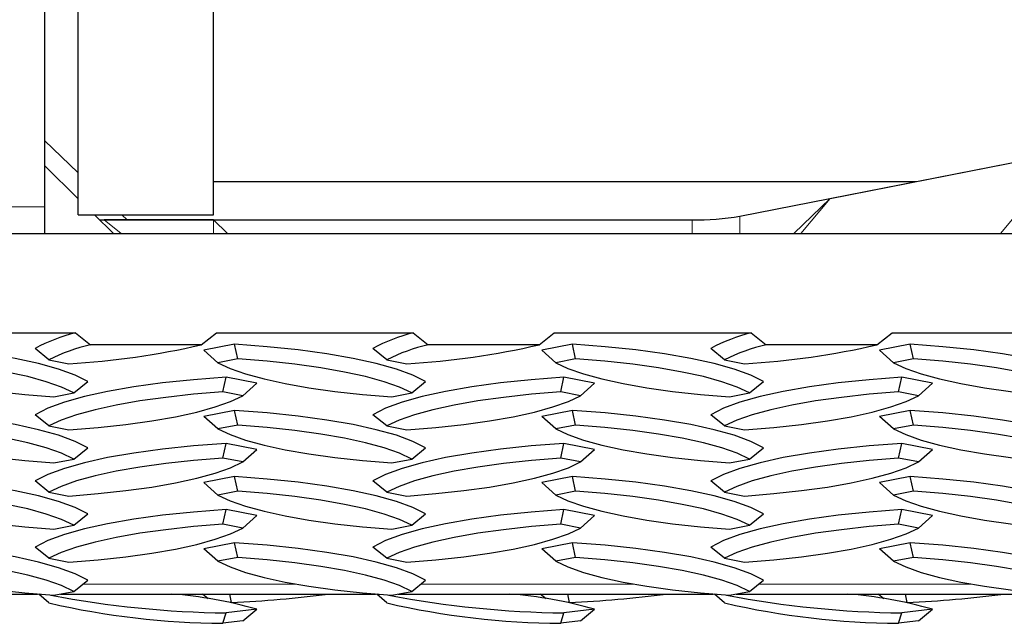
# Model space of a CAD drawing. Extents: x 0 to 17, y 0 to 11.
# Tile 60 of 81: x 9.702 to 9.93, y 6.859 to 6.999. Entities that reach past the tile are written whole.
import ezdxf

# ---------------------------------------------------------------- set-up
doc = ezdxf.new("R2010")
doc.units = 0
doc.header["$LTSCALE"] = 0.5
doc.header["$MEASUREMENT"] = 0
doc.linetypes.add('PHANTOM', pattern=[0.49999999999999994, 0.25, -0.05, 0.05, -0.05, 0.05, -0.05])
doc.layers.get('0').update_dxf_attribs({"linetype": 'CONTINUOUS'})

msp = doc.modelspace()

# ---------------------------------------------------------------- linework, layer by layer
at = {"color": 7, "linetype": 'Continuous', "lineweight": 25}
for p, q in [((9.707658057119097, 7.003516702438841), (9.707658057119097, 6.955318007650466)), ((9.715470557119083, 6.953503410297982), (9.715470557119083, 7.003746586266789)), ((9.746720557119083, 6.953503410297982), (9.746720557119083, 7.003813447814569)), ((9.868484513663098, 6.953193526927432), (9.965470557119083, 6.972183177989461)), ((9.715470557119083, 6.963185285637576), (9.707658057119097, 6.970692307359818)), ((9.88935617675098, 6.957280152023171), (9.944598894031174, 6.968096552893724)), ((9.715470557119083, 6.957195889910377), (9.707658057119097, 6.964857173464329)), ((9.746720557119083, 6.961177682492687), (9.90926207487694, 6.961177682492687)), ((9.88935617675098, 6.957280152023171), (9.880946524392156, 6.949199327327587)), ((9.707658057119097, 6.955318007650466), (9.707658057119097, 6.949199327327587)), ((9.715470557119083, 6.953503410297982), (9.746720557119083, 6.953503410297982)), ((9.72362495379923, 6.949199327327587), (9.719235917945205, 6.953503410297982)), ((9.746720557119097, 6.952297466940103), (9.721468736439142, 6.952297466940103)), ((9.721468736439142, 6.952297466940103), (9.85743597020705, 6.952297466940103)), ((9.726801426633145, 6.952297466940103), (9.725546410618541, 6.953503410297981)), ((9.749944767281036, 6.949199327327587), (9.746720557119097, 6.952297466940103)), ((9.574845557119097, 6.949199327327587), (14.0748455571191, 6.949199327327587)), ((9.66927372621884, 6.926215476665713), (9.714792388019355, 6.926215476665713)), ((9.714792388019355, 6.926215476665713), (9.718278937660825, 6.923457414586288)), ((9.74391217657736, 6.923457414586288), (9.74739872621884, 6.926215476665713)), ((9.74739872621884, 6.926215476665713), (9.792917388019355, 6.926215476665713)), ((9.792917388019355, 6.926215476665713), (9.796403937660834, 6.923457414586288)), ((9.82203717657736, 6.923457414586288), (9.82552372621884, 6.926215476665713)), ((9.82552372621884, 6.926215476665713), (9.871042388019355, 6.926215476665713)), ((9.871042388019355, 6.926215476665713), (9.874528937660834, 6.923457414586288)), ((9.90016217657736, 6.923457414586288), (9.90364872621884, 6.926215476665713)), ((9.90364872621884, 6.926215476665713), (9.949167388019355, 6.926215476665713)), ((9.708688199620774, 6.919970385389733), (9.705462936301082, 6.922581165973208)), ((9.74391217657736, 6.923457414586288), (9.718278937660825, 6.923457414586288)), ((9.751601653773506, 6.923584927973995), (9.744530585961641, 6.922200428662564)), ((9.747755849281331, 6.919295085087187), (9.744530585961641, 6.922200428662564)), ((9.75235386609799, 6.92019536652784), (9.751601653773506, 6.923584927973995)), ((9.786813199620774, 6.919970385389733), (9.783587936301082, 6.922581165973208)), ((9.82203717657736, 6.923457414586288), (9.796403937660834, 6.923457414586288)), ((9.829726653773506, 6.923584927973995), (9.822655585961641, 6.922200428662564)), ((9.825880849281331, 6.919295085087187), (9.822655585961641, 6.922200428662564)), ((9.83047886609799, 6.92019536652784), (9.829726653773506, 6.923584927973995)), ((9.864938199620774, 6.919970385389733), (9.861712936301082, 6.922581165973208)), ((9.90016217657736, 6.923457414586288), (9.874528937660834, 6.923457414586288)), ((9.907851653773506, 6.923584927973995), (9.900780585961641, 6.922200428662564)), ((9.904005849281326, 6.919295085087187), (9.900780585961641, 6.922200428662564)), ((9.90860386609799, 6.92019536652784), (9.907851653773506, 6.923584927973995)), ((9.708688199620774, 6.919970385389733), (9.713286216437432, 6.91907010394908)), ((9.75235386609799, 6.92019536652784), (9.747755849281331, 6.919295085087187)), ((9.786813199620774, 6.919970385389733), (9.791411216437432, 6.91907010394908)), ((9.83047886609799, 6.92019536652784), (9.825880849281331, 6.919295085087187)), ((9.864938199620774, 6.919970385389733), (9.869536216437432, 6.91907010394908)), ((9.90860386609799, 6.92019536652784), (9.904005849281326, 6.919295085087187)), ((9.748904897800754, 6.912548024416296), (9.749657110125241, 6.915937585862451)), ((9.756728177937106, 6.91455308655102), (9.749657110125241, 6.915937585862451)), ((9.827029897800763, 6.912548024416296), (9.827782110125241, 6.915937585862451)), ((9.834853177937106, 6.91455308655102), (9.827782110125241, 6.915937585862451)), ((9.905154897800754, 6.912548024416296), (9.905907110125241, 6.91593758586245)), ((9.912978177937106, 6.91455308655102), (9.905907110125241, 6.91593758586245)), ((9.714445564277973, 6.912321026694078), (9.717670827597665, 6.914931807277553)), ((9.753502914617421, 6.911647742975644), (9.756728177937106, 6.91455308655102)), ((9.792570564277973, 6.912321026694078), (9.795795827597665, 6.914931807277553)), ((9.831627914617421, 6.911647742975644), (9.834853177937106, 6.91455308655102)), ((9.870695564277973, 6.91232102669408), (9.873920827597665, 6.914931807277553)), ((9.909752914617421, 6.911647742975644), (9.912978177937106, 6.91455308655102)), ((9.709847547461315, 6.911420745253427), (9.714445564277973, 6.912321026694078)), ((9.753502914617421, 6.911647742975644), (9.748904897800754, 6.912548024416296)), ((9.787972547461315, 6.911420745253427), (9.792570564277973, 6.912321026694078)), ((9.831627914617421, 6.911647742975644), (9.827029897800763, 6.912548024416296)), ((9.866097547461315, 6.911420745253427), (9.870695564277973, 6.91232102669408)), ((9.909752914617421, 6.911647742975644), (9.905154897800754, 6.912548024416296)), ((9.708688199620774, 6.904673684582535), (9.705462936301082, 6.907284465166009)), ((9.751601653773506, 6.908288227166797), (9.744530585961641, 6.906903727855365)), ((9.747755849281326, 6.903998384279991), (9.744530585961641, 6.906903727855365)), ((9.75235386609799, 6.904898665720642), (9.751601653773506, 6.908288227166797)), ((9.786813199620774, 6.904673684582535), (9.783587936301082, 6.907284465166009)), ((9.829726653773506, 6.908288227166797), (9.822655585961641, 6.906903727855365)), ((9.825880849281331, 6.903998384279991), (9.822655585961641, 6.906903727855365)), ((9.83047886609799, 6.904898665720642), (9.829726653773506, 6.908288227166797)), ((9.864938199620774, 6.904673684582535), (9.861712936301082, 6.907284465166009)), ((9.907851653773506, 6.908288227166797), (9.900780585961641, 6.906903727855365)), ((9.904005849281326, 6.903998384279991), (9.900780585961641, 6.906903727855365)), ((9.90860386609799, 6.904898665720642), (9.907851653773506, 6.908288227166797)), ((9.708688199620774, 6.904673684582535), (9.713286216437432, 6.903773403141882)), ((9.75235386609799, 6.904898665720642), (9.747755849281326, 6.903998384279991)), ((9.786813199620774, 6.904673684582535), (9.791411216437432, 6.903773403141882)), ((9.83047886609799, 6.904898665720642), (9.825880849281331, 6.903998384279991)), ((9.864938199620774, 6.904673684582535), (9.869536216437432, 6.903773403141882)), ((9.90860386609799, 6.904898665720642), (9.904005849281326, 6.903998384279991)), ((9.714445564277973, 6.897024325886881), (9.717670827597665, 6.899635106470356)), ((9.748904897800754, 6.897251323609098), (9.749657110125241, 6.900640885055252)), ((9.756728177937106, 6.899256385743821), (9.749657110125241, 6.900640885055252)), ((9.792570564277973, 6.897024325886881), (9.795795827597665, 6.899635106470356)), ((9.827029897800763, 6.897251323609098), (9.827782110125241, 6.900640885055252)), ((9.834853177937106, 6.899256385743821), (9.827782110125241, 6.900640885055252)), ((9.870695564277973, 6.897024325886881), (9.873920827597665, 6.899635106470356)), ((9.905154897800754, 6.897251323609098), (9.905907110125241, 6.900640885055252)), ((9.912978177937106, 6.899256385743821), (9.905907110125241, 6.900640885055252)), ((9.709847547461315, 6.896124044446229), (9.714445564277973, 6.897024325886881)), ((9.753502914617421, 6.896351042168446), (9.748904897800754, 6.897251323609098)), ((9.753502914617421, 6.896351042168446), (9.756728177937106, 6.899256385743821)), ((9.787972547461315, 6.896124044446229), (9.792570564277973, 6.897024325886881)), ((9.831627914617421, 6.896351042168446), (9.827029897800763, 6.897251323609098)), ((9.831627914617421, 6.896351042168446), (9.834853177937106, 6.899256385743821)), ((9.866097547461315, 6.896124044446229), (9.870695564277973, 6.897024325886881)), ((9.909752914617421, 6.896351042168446), (9.905154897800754, 6.897251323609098)), ((9.909752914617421, 6.896351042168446), (9.912978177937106, 6.899256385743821)), ((9.751601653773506, 6.892991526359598), (9.744530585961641, 6.891607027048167)), ((9.75235386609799, 6.889601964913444), (9.751601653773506, 6.892991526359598)), ((9.829726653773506, 6.892991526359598), (9.822655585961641, 6.891607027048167)), ((9.83047886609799, 6.889601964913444), (9.829726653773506, 6.892991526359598)), ((9.907851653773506, 6.892991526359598), (9.900780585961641, 6.891607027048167)), ((9.90860386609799, 6.889601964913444), (9.907851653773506, 6.892991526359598)), ((9.708688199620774, 6.889376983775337), (9.705462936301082, 6.891987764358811)), ((9.747755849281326, 6.888701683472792), (9.744530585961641, 6.891607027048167)), ((9.786813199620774, 6.889376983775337), (9.783587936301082, 6.891987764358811)), ((9.825880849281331, 6.888701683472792), (9.822655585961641, 6.891607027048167)), ((9.864938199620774, 6.889376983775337), (9.861712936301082, 6.891987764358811)), ((9.904005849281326, 6.888701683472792), (9.900780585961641, 6.891607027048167)), ((9.708688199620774, 6.889376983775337), (9.713286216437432, 6.888476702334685)), ((9.75235386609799, 6.889601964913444), (9.747755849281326, 6.888701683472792)), ((9.786813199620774, 6.889376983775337), (9.791411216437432, 6.888476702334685)), ((9.83047886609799, 6.889601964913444), (9.825880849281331, 6.888701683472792)), ((9.864938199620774, 6.889376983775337), (9.869536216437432, 6.888476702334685)), ((9.90860386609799, 6.889601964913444), (9.904005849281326, 6.888701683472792)), ((9.714445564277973, 6.881727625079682), (9.717670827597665, 6.884338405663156)), ((9.748904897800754, 6.881954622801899), (9.749657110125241, 6.885344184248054)), ((9.756728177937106, 6.883959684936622), (9.749657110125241, 6.885344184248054)), ((9.753502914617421, 6.881054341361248), (9.756728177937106, 6.883959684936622)), ((9.792570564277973, 6.881727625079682), (9.795795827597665, 6.884338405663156)), ((9.827029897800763, 6.881954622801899), (9.827782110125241, 6.885344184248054)), ((9.834853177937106, 6.883959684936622), (9.827782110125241, 6.885344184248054)), ((9.831627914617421, 6.881054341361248), (9.834853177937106, 6.883959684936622)), ((9.870695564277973, 6.881727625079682), (9.873920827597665, 6.884338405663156)), ((9.905154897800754, 6.881954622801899), (9.905907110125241, 6.885344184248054)), ((9.912978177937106, 6.883959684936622), (9.905907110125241, 6.885344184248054)), ((9.909752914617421, 6.881054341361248), (9.912978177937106, 6.883959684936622)), ((9.709847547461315, 6.88082734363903), (9.714445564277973, 6.881727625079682)), ((9.753502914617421, 6.881054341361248), (9.748904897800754, 6.881954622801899)), ((9.787972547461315, 6.880827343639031), (9.792570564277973, 6.881727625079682)), ((9.831627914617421, 6.881054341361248), (9.827029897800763, 6.881954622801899)), ((9.866097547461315, 6.88082734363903), (9.870695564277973, 6.881727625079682)), ((9.909752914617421, 6.881054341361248), (9.905154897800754, 6.881954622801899)), ((9.708688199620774, 6.874080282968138), (9.705462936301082, 6.876691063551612)), ((9.751601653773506, 6.877694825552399), (9.744530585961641, 6.876310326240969)), ((9.75235386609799, 6.874305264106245), (9.751601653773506, 6.877694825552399)), ((9.786813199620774, 6.874080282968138), (9.783587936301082, 6.876691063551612)), ((9.829726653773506, 6.877694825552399), (9.822655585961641, 6.876310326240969)), ((9.83047886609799, 6.874305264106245), (9.829726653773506, 6.877694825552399)), ((9.864938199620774, 6.874080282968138), (9.861712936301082, 6.876691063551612)), ((9.907851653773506, 6.877694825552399), (9.900780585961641, 6.876310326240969)), ((9.90860386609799, 6.874305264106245), (9.907851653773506, 6.877694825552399)), ((9.747755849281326, 6.873404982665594), (9.744530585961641, 6.876310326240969)), ((9.75235386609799, 6.874305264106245), (9.747755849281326, 6.873404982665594)), ((9.825880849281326, 6.873404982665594), (9.822655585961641, 6.876310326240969)), ((9.83047886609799, 6.874305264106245), (9.825880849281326, 6.873404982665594)), ((9.904005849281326, 6.873404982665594), (9.900780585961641, 6.876310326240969)), ((9.90860386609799, 6.874305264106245), (9.904005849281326, 6.873404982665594)), ((9.708688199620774, 6.874080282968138), (9.713286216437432, 6.873180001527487)), ((9.786813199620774, 6.874080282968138), (9.791411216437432, 6.873180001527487)), ((9.864938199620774, 6.874080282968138), (9.869536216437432, 6.873180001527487)), ((9.714445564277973, 6.866430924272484), (9.717670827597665, 6.869041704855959)), ((9.792570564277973, 6.866430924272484), (9.795795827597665, 6.869041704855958)), ((9.870695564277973, 6.866430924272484), (9.873920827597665, 6.869041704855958)), ((9.633199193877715, 6.865819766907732), (9.706052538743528, 6.865819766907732)), ((9.708688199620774, 6.86375553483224), (9.706377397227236, 6.865819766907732)), ((9.709847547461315, 6.865530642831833), (9.714445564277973, 6.866430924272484)), ((9.711324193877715, 6.865819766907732), (9.784177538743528, 6.865819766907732)), ((9.745515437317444, 6.864683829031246), (9.74417859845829, 6.865819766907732)), ((9.75090919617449, 6.863857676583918), (9.750536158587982, 6.865819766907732)), ((9.786813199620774, 6.86375553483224), (9.784502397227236, 6.865819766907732)), ((9.787972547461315, 6.865530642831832), (9.792570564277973, 6.866430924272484)), ((9.789449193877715, 6.865819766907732), (9.862302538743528, 6.865819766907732)), ((9.823640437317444, 6.864683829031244), (9.82230359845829, 6.865819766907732)), ((9.82903419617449, 6.863857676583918), (9.828661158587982, 6.865819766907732)), ((9.864938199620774, 6.86375553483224), (9.862627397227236, 6.865819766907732)), ((9.866097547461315, 6.865530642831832), (9.870695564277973, 6.866430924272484)), ((9.867574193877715, 6.865819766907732), (9.940427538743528, 6.865819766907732)), ((9.901765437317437, 6.864683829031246), (9.90042859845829, 6.865819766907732)), ((9.907159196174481, 6.863857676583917), (9.906786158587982, 6.865819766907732)), ((9.75090919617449, 6.863857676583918), (9.75062568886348, 6.863885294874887)), ((9.82903419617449, 6.863857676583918), (9.828750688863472, 6.863885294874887)), ((9.907159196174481, 6.863857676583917), (9.90687568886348, 6.863885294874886)), ((9.748904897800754, 6.859057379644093), (9.749657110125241, 6.861473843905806)), ((9.756728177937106, 6.862299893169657), (9.749657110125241, 6.861473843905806)), ((9.753502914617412, 6.859594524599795), (9.756728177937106, 6.862299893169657)), ((9.827029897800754, 6.859057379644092), (9.827782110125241, 6.861473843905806)), ((9.834853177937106, 6.862299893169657), (9.827782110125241, 6.861473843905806)), ((9.831627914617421, 6.859594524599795), (9.834853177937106, 6.862299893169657)), ((9.905154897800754, 6.859057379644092), (9.905907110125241, 6.861473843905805)), ((9.912978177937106, 6.862299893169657), (9.905907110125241, 6.861473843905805)), ((9.909752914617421, 6.859594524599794), (9.912978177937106, 6.862299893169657)), ((9.753502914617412, 6.859594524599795), (9.748904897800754, 6.859057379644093)), ((9.831627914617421, 6.859594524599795), (9.827029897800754, 6.859057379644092)), ((9.909752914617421, 6.859594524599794), (9.905154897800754, 6.859057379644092))]:
    msp.add_line(p, q, dxfattribs=at)
at = {"color": 8, "linetype": 'PHANTOM', "lineweight": 18}
for p, q in [((9.944598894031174, 6.968096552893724), (9.928732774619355, 6.949199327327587)), ((9.88935617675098, 6.957280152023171), (9.882571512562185, 6.949199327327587)), ((9.707658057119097, 6.955318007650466), (9.676408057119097, 6.955318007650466)), ((9.721468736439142, 6.952297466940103), (9.725416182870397, 6.949199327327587)), ((9.746720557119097, 6.949199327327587), (9.746720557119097, 6.952297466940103)), ((9.85743597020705, 6.952297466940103), (9.85743597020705, 6.949199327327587)), ((9.868484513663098, 6.953193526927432), (9.868484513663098, 6.949199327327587)), ((9.716492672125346, 6.868088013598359), (9.76595024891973, 6.868088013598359)), ((9.794617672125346, 6.868088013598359), (9.84407524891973, 6.868088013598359)), ((9.872742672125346, 6.868088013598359), (9.92220024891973, 6.868088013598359))]:
    msp.add_line(p, q, dxfattribs=at)
at = {"color": 7, "linetype": 'Continuous', "lineweight": 25, "flags": 128}
for points in [[(9.717670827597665, 6.914931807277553), (9.714716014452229, 6.916409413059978), (9.710894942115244, 6.917808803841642), (9.70626054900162, 6.919110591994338), (9.700877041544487, 6.920296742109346), (9.694819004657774, 6.92135082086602), (9.688170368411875, 6.922258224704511), (9.681023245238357, 6.92300638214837), (9.673476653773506, 6.923584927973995)], [(9.795795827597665, 6.914931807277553), (9.792841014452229, 6.91640941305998), (9.789019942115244, 6.917808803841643), (9.78438554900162, 6.919110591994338), (9.77900204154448, 6.920296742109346), (9.772944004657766, 6.92135082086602), (9.766295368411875, 6.922258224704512), (9.759148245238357, 6.92300638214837), (9.751601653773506, 6.923584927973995)], [(9.873920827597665, 6.914931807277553), (9.870966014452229, 6.91640941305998), (9.867144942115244, 6.917808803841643), (9.86251054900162, 6.919110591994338), (9.85712704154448, 6.920296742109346), (9.851069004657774, 6.92135082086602), (9.844420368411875, 6.922258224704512), (9.837273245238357, 6.92300638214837), (9.829726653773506, 6.923584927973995)], [(9.952045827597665, 6.914931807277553), (9.949091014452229, 6.91640941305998), (9.945269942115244, 6.917808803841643), (9.94063554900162, 6.919110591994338), (9.935252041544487, 6.920296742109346), (9.929194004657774, 6.92135082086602), (9.922545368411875, 6.922258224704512), (9.915398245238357, 6.92300638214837), (9.907851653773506, 6.923584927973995)], [(9.714445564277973, 6.912321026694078), (9.711612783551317, 6.913648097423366), (9.708044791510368, 6.914905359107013), (9.703785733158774, 6.916077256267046), (9.698888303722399, 6.917149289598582), (9.693413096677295, 6.918108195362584), (9.687427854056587, 6.91894210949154), (9.681006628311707, 6.919640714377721), (9.67422886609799, 6.92019536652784)], [(9.792570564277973, 6.912321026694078), (9.789737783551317, 6.913648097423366), (9.786169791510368, 6.914905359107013), (9.781910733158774, 6.916077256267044), (9.777013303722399, 6.917149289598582), (9.771538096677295, 6.918108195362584), (9.765552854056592, 6.91894210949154), (9.759131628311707, 6.919640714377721), (9.75235386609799, 6.92019536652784)], [(9.870695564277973, 6.91232102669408), (9.867862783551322, 6.913648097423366), (9.864294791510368, 6.914905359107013), (9.860035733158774, 6.916077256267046), (9.855138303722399, 6.917149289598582), (9.849663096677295, 6.918108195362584), (9.843677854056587, 6.91894210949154), (9.837256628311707, 6.919640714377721), (9.83047886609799, 6.92019536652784)], [(9.948820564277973, 6.91232102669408), (9.945987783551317, 6.913648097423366), (9.942419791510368, 6.914905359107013), (9.938160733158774, 6.916077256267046), (9.933263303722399, 6.917149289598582), (9.927788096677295, 6.918108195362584), (9.921802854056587, 6.91894210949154), (9.915381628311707, 6.919640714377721), (9.90860386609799, 6.92019536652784)], [(9.669630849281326, 6.919295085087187), (9.67246363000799, 6.917968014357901), (9.676031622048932, 6.916710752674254), (9.680290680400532, 6.915538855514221), (9.685188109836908, 6.914466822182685), (9.69066331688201, 6.913507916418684), (9.696648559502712, 6.912674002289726), (9.7030697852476, 6.911975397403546), (9.709847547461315, 6.911420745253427)], [(9.747755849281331, 6.919295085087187), (9.75058863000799, 6.917968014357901), (9.754156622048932, 6.916710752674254), (9.758415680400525, 6.915538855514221), (9.763313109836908, 6.914466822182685), (9.76878831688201, 6.913507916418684), (9.774773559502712, 6.912674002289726), (9.7811947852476, 6.911975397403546), (9.787972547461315, 6.911420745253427)], [(9.825880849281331, 6.919295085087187), (9.82871363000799, 6.917968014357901), (9.832281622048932, 6.916710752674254), (9.836540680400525, 6.915538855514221), (9.841438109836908, 6.914466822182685), (9.846913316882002, 6.913507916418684), (9.852898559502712, 6.912674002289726), (9.8593197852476, 6.911975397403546), (9.866097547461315, 6.911420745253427)], [(9.904005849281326, 6.919295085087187), (9.90683863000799, 6.917968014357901), (9.910406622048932, 6.916710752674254), (9.914665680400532, 6.915538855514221), (9.919563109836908, 6.914466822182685), (9.92503831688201, 6.913507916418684), (9.931023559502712, 6.912674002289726), (9.9374447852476, 6.911975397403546), (9.944222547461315, 6.911420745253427)], [(9.749657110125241, 6.915937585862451), (9.74211051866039, 6.915359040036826), (9.734963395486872, 6.914610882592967), (9.72831475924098, 6.913703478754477), (9.722256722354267, 6.912649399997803), (9.716873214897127, 6.911463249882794), (9.7122388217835, 6.910161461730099), (9.708417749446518, 6.908762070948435), (9.705462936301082, 6.907284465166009)], [(9.827782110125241, 6.915937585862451), (9.82023551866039, 6.915359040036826), (9.813088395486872, 6.914610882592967), (9.80643975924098, 6.913703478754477), (9.800381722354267, 6.912649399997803), (9.794998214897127, 6.911463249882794), (9.7903638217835, 6.910161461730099), (9.786542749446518, 6.908762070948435), (9.783587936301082, 6.907284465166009)], [(9.905907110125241, 6.91593758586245), (9.89836051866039, 6.915359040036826), (9.891213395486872, 6.914610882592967), (9.88456475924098, 6.913703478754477), (9.878506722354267, 6.912649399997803), (9.873123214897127, 6.911463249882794), (9.8684888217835, 6.910161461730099), (9.864667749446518, 6.908762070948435), (9.861712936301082, 6.907284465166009)], [(9.748904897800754, 6.912548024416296), (9.74212713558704, 6.911993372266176), (9.735705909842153, 6.911294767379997), (9.72972066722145, 6.91046085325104), (9.724245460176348, 6.909501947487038), (9.719348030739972, 6.908429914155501), (9.71508897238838, 6.90725801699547), (9.71152098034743, 6.906000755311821), (9.708688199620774, 6.904673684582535)], [(9.713286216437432, 6.903773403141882), (9.720063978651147, 6.904328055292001), (9.726485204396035, 6.905026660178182), (9.732470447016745, 6.905860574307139), (9.73794565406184, 6.906819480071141), (9.742843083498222, 6.907891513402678), (9.747102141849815, 6.909063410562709), (9.750670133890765, 6.910320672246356), (9.753502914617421, 6.911647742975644)], [(9.827029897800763, 6.912548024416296), (9.82025213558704, 6.911993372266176), (9.81383090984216, 6.911294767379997), (9.80784566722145, 6.91046085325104), (9.802370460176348, 6.909501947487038), (9.797473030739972, 6.908429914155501), (9.79321397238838, 6.90725801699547), (9.78964598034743, 6.906000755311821), (9.786813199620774, 6.904673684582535)], [(9.791411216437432, 6.903773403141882), (9.798188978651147, 6.904328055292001), (9.804610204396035, 6.905026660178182), (9.810595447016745, 6.905860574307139), (9.81607065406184, 6.906819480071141), (9.820968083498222, 6.907891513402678), (9.825227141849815, 6.909063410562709), (9.828795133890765, 6.910320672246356), (9.831627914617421, 6.911647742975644)], [(9.905154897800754, 6.912548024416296), (9.89837713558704, 6.911993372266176), (9.89195590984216, 6.911294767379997), (9.88597066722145, 6.91046085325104), (9.880495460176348, 6.909501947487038), (9.875598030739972, 6.908429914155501), (9.87133897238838, 6.90725801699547), (9.86777098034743, 6.906000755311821), (9.864938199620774, 6.904673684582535)], [(9.869536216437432, 6.903773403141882), (9.876313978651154, 6.904328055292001), (9.882735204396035, 6.905026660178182), (9.888720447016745, 6.905860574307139), (9.89419565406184, 6.906819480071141), (9.899093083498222, 6.907891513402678), (9.903352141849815, 6.909063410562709), (9.906920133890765, 6.910320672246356), (9.909752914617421, 6.911647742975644)], [(9.717670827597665, 6.899635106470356), (9.714716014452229, 6.901112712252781), (9.710894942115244, 6.902512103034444), (9.70626054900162, 6.903813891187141), (9.700877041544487, 6.905000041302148), (9.694819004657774, 6.906054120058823), (9.688170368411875, 6.906961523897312), (9.681023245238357, 6.907709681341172), (9.673476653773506, 6.908288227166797)], [(9.795795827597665, 6.899635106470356), (9.792841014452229, 6.901112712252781), (9.789019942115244, 6.902512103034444), (9.78438554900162, 6.903813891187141), (9.77900204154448, 6.905000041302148), (9.772944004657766, 6.906054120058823), (9.766295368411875, 6.906961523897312), (9.759148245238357, 6.907709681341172), (9.751601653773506, 6.908288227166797)], [(9.873920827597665, 6.899635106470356), (9.870966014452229, 6.901112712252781), (9.867144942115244, 6.902512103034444), (9.86251054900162, 6.903813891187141), (9.85712704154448, 6.905000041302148), (9.851069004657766, 6.906054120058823), (9.844420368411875, 6.906961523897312), (9.837273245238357, 6.907709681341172), (9.829726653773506, 6.908288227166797)], [(9.952045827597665, 6.899635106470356), (9.949091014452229, 6.901112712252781), (9.945269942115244, 6.902512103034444), (9.94063554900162, 6.903813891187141), (9.935252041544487, 6.905000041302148), (9.929194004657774, 6.906054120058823), (9.922545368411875, 6.906961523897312), (9.915398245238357, 6.907709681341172), (9.907851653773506, 6.908288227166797)], [(9.669630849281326, 6.903998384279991), (9.67246363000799, 6.902671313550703), (9.676031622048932, 6.901414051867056), (9.680290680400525, 6.900242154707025), (9.685188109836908, 6.899170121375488), (9.690663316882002, 6.898211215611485), (9.696648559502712, 6.897377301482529), (9.7030697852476, 6.896678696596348), (9.709847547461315, 6.896124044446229)], [(9.714445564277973, 6.897024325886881), (9.711612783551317, 6.898351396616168), (9.708044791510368, 6.899608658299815), (9.703785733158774, 6.900780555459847), (9.698888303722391, 6.901852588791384), (9.693413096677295, 6.902811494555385), (9.687427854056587, 6.903645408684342), (9.681006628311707, 6.904344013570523), (9.67422886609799, 6.904898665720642)], [(9.747755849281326, 6.903998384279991), (9.75058863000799, 6.902671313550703), (9.754156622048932, 6.901414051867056), (9.758415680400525, 6.900242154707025), (9.763313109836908, 6.899170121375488), (9.76878831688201, 6.898211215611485), (9.774773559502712, 6.897377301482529), (9.7811947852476, 6.896678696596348), (9.787972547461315, 6.896124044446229)], [(9.792570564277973, 6.897024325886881), (9.789737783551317, 6.898351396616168), (9.786169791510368, 6.899608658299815), (9.781910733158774, 6.900780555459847), (9.777013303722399, 6.901852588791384), (9.771538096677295, 6.902811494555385), (9.765552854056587, 6.903645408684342), (9.759131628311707, 6.904344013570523), (9.75235386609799, 6.904898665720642)], [(9.825880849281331, 6.903998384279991), (9.828713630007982, 6.902671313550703), (9.832281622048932, 6.901414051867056), (9.836540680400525, 6.900242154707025), (9.841438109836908, 6.899170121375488), (9.846913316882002, 6.898211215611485), (9.852898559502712, 6.897377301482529), (9.859319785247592, 6.896678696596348), (9.866097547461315, 6.896124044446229)], [(9.870695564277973, 6.897024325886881), (9.867862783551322, 6.898351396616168), (9.864294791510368, 6.899608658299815), (9.860035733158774, 6.900780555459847), (9.855138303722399, 6.901852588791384), (9.849663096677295, 6.902811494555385), (9.843677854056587, 6.903645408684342), (9.837256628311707, 6.904344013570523), (9.83047886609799, 6.904898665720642)], [(9.904005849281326, 6.903998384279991), (9.90683863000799, 6.902671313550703), (9.910406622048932, 6.901414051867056), (9.914665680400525, 6.900242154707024), (9.919563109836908, 6.899170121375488), (9.925038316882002, 6.898211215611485), (9.931023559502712, 6.897377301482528), (9.9374447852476, 6.896678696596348), (9.944222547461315, 6.896124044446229)], [(9.948820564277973, 6.897024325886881), (9.945987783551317, 6.898351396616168), (9.942419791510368, 6.899608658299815), (9.938160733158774, 6.900780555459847), (9.933263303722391, 6.901852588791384), (9.927788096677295, 6.902811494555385), (9.921802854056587, 6.903645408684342), (9.915381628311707, 6.904344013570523), (9.90860386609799, 6.904898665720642)], [(9.749657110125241, 6.900640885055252), (9.74211051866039, 6.900062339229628), (9.734963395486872, 6.899314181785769), (9.72831475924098, 6.898406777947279), (9.722256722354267, 6.897352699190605), (9.716873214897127, 6.896166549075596), (9.7122388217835, 6.8948647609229), (9.708417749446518, 6.893465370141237), (9.705462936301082, 6.891987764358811)], [(9.827782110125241, 6.900640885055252), (9.82023551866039, 6.900062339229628), (9.813088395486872, 6.899314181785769), (9.80643975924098, 6.898406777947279), (9.800381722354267, 6.897352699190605), (9.794998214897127, 6.896166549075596), (9.7903638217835, 6.8948647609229), (9.786542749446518, 6.893465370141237), (9.783587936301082, 6.891987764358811)], [(9.905907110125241, 6.900640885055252), (9.89836051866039, 6.900062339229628), (9.891213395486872, 6.899314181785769), (9.88456475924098, 6.898406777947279), (9.878506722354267, 6.897352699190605), (9.873123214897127, 6.896166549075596), (9.8684888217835, 6.8948647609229), (9.864667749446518, 6.893465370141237), (9.861712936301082, 6.891987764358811)], [(9.748904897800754, 6.897251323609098), (9.74212713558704, 6.896696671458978), (9.73570590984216, 6.895998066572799), (9.72972066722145, 6.895164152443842), (9.724245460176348, 6.894205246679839), (9.719348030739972, 6.893133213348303), (9.71508897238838, 6.891961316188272), (9.71152098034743, 6.890704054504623), (9.708688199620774, 6.889376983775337)], [(9.827029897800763, 6.897251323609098), (9.82025213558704, 6.896696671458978), (9.81383090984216, 6.895998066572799), (9.80784566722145, 6.895164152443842), (9.802370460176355, 6.894205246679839), (9.797473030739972, 6.893133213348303), (9.79321397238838, 6.891961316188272), (9.78964598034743, 6.890704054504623), (9.786813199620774, 6.889376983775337)], [(9.905154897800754, 6.897251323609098), (9.89837713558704, 6.896696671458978), (9.89195590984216, 6.895998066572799), (9.88597066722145, 6.895164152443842), (9.880495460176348, 6.894205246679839), (9.875598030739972, 6.893133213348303), (9.87133897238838, 6.891961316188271), (9.86777098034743, 6.890704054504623), (9.864938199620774, 6.889376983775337)], [(9.713286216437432, 6.888476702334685), (9.720063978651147, 6.889031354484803), (9.726485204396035, 6.889729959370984), (9.732470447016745, 6.890563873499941), (9.73794565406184, 6.891522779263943), (9.742843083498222, 6.89259481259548), (9.747102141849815, 6.893766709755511), (9.750670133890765, 6.895023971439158), (9.753502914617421, 6.896351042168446)], [(9.791411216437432, 6.888476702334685), (9.798188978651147, 6.889031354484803), (9.804610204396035, 6.889729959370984), (9.810595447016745, 6.890563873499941), (9.81607065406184, 6.891522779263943), (9.820968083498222, 6.89259481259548), (9.825227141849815, 6.893766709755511), (9.828795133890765, 6.895023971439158), (9.831627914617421, 6.896351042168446)], [(9.869536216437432, 6.888476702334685), (9.876313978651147, 6.889031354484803), (9.882735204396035, 6.889729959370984), (9.888720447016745, 6.890563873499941), (9.89419565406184, 6.891522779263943), (9.899093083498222, 6.89259481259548), (9.903352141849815, 6.893766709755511), (9.906920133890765, 6.895023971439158), (9.909752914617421, 6.896351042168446)], [(9.717670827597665, 6.884338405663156), (9.714716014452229, 6.885816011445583), (9.710894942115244, 6.887215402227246), (9.70626054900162, 6.888517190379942), (9.700877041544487, 6.88970334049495), (9.694819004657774, 6.890757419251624), (9.688170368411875, 6.891664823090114), (9.681023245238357, 6.892412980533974), (9.673476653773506, 6.892991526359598)], [(9.795795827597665, 6.884338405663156), (9.792841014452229, 6.885816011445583), (9.789019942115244, 6.887215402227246), (9.78438554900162, 6.888517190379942), (9.77900204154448, 6.889703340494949), (9.772944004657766, 6.890757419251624), (9.766295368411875, 6.891664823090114), (9.759148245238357, 6.892412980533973), (9.751601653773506, 6.892991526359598)], [(9.873920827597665, 6.884338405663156), (9.870966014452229, 6.885816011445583), (9.867144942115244, 6.887215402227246), (9.86251054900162, 6.888517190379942), (9.85712704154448, 6.88970334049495), (9.851069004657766, 6.890757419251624), (9.844420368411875, 6.891664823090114), (9.837273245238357, 6.892412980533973), (9.829726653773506, 6.892991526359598)], [(9.952045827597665, 6.884338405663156), (9.949091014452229, 6.885816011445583), (9.945269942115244, 6.887215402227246), (9.94063554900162, 6.888517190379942), (9.935252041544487, 6.889703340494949), (9.929194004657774, 6.890757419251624), (9.922545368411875, 6.891664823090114), (9.915398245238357, 6.892412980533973), (9.907851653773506, 6.892991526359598)], [(9.669630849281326, 6.888701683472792), (9.67246363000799, 6.887374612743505), (9.676031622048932, 6.886117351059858), (9.680290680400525, 6.884945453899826), (9.685188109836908, 6.883873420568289), (9.690663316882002, 6.882914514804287), (9.696648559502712, 6.882080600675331), (9.7030697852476, 6.881381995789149), (9.709847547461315, 6.88082734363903)], [(9.714445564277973, 6.881727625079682), (9.711612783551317, 6.88305469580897), (9.708044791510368, 6.884311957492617), (9.703785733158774, 6.885483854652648), (9.698888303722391, 6.886555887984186), (9.693413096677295, 6.887514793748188), (9.687427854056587, 6.888348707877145), (9.681006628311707, 6.889047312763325), (9.67422886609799, 6.889601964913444)], [(9.747755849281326, 6.888701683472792), (9.75058863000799, 6.887374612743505), (9.754156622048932, 6.886117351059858), (9.758415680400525, 6.884945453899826), (9.763313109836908, 6.883873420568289), (9.768788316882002, 6.882914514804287), (9.774773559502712, 6.882080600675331), (9.7811947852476, 6.881381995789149), (9.787972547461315, 6.880827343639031)], [(9.792570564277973, 6.881727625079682), (9.789737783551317, 6.88305469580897), (9.786169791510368, 6.884311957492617), (9.781910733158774, 6.885483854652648), (9.777013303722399, 6.886555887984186), (9.771538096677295, 6.887514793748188), (9.765552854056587, 6.888348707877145), (9.759131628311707, 6.889047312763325), (9.75235386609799, 6.889601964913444)], [(9.825880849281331, 6.888701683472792), (9.828713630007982, 6.887374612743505), (9.832281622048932, 6.886117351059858), (9.836540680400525, 6.884945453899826), (9.841438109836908, 6.883873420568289), (9.846913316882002, 6.882914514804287), (9.852898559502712, 6.88208060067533), (9.859319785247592, 6.881381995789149), (9.866097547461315, 6.88082734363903)], [(9.870695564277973, 6.881727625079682), (9.867862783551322, 6.88305469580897), (9.864294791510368, 6.884311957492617), (9.860035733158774, 6.885483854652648), (9.855138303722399, 6.886555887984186), (9.849663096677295, 6.887514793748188), (9.843677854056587, 6.888348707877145), (9.837256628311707, 6.889047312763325), (9.83047886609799, 6.889601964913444)], [(9.904005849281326, 6.888701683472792), (9.90683863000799, 6.887374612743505), (9.910406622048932, 6.886117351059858), (9.914665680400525, 6.884945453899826), (9.919563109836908, 6.883873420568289), (9.925038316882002, 6.882914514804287), (9.931023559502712, 6.88208060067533), (9.9374447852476, 6.881381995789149), (9.944222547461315, 6.88082734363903)], [(9.948820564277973, 6.881727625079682), (9.945987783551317, 6.88305469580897), (9.942419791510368, 6.884311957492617), (9.938160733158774, 6.885483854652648), (9.933263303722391, 6.886555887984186), (9.927788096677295, 6.887514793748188), (9.921802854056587, 6.888348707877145), (9.915381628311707, 6.889047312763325), (9.90860386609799, 6.889601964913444)], [(9.749657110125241, 6.885344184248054), (9.74211051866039, 6.884765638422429), (9.734963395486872, 6.884017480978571), (9.72831475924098, 6.88311007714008), (9.722256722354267, 6.882055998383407), (9.716873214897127, 6.880869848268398), (9.7122388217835, 6.879568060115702), (9.708417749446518, 6.878168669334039), (9.705462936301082, 6.876691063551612)], [(9.827782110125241, 6.885344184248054), (9.82023551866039, 6.884765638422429), (9.813088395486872, 6.884017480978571), (9.80643975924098, 6.88311007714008), (9.800381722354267, 6.882055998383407), (9.794998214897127, 6.880869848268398), (9.7903638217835, 6.879568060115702), (9.786542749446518, 6.878168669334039), (9.783587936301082, 6.876691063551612)], [(9.905907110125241, 6.885344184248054), (9.89836051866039, 6.884765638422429), (9.891213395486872, 6.884017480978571), (9.88456475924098, 6.88311007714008), (9.878506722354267, 6.882055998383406), (9.873123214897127, 6.880869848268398), (9.8684888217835, 6.879568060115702), (9.864667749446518, 6.878168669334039), (9.861712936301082, 6.876691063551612)], [(9.748904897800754, 6.881954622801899), (9.74212713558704, 6.881399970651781), (9.73570590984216, 6.880701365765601), (9.72972066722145, 6.879867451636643), (9.724245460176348, 6.878908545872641), (9.719348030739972, 6.877836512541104), (9.71508897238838, 6.876664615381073), (9.71152098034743, 6.875407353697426), (9.708688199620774, 6.874080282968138)], [(9.827029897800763, 6.881954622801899), (9.82025213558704, 6.881399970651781), (9.81383090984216, 6.880701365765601), (9.80784566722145, 6.879867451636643), (9.802370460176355, 6.878908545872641), (9.797473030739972, 6.877836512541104), (9.79321397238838, 6.876664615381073), (9.78964598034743, 6.875407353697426), (9.786813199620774, 6.874080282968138)], [(9.905154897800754, 6.881954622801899), (9.89837713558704, 6.881399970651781), (9.89195590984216, 6.880701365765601), (9.88597066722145, 6.879867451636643), (9.880495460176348, 6.878908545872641), (9.875598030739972, 6.877836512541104), (9.87133897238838, 6.876664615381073), (9.86777098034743, 6.875407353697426), (9.864938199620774, 6.874080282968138)], [(9.713286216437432, 6.873180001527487), (9.720063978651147, 6.873734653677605), (9.726485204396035, 6.874433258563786), (9.732470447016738, 6.875267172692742), (9.73794565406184, 6.876226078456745), (9.742843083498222, 6.877298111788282), (9.747102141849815, 6.878470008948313), (9.750670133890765, 6.879727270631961), (9.753502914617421, 6.881054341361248)], [(9.791411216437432, 6.873180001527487), (9.798188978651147, 6.873734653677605), (9.804610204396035, 6.874433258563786), (9.810595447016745, 6.875267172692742), (9.81607065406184, 6.876226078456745), (9.820968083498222, 6.877298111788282), (9.825227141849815, 6.878470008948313), (9.828795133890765, 6.879727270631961), (9.831627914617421, 6.881054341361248)], [(9.869536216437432, 6.873180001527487), (9.876313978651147, 6.873734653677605), (9.882735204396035, 6.874433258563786), (9.888720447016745, 6.875267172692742), (9.89419565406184, 6.876226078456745), (9.899093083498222, 6.877298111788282), (9.903352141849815, 6.878470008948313), (9.906920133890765, 6.879727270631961), (9.909752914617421, 6.881054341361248)], [(9.717670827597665, 6.869041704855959), (9.714716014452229, 6.870519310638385), (9.710894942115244, 6.871918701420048), (9.70626054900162, 6.873220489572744), (9.700877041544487, 6.874406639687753), (9.694819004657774, 6.875460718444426), (9.688170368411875, 6.876368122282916), (9.681023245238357, 6.877116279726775), (9.673476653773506, 6.877694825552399)], [(9.795795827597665, 6.869041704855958), (9.792841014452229, 6.870519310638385), (9.789019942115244, 6.871918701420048), (9.78438554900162, 6.873220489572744), (9.77900204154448, 6.874406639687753), (9.772944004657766, 6.875460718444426), (9.766295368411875, 6.876368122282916), (9.759148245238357, 6.877116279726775), (9.751601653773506, 6.877694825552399)], [(9.873920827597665, 6.869041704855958), (9.870966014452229, 6.870519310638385), (9.867144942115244, 6.871918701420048), (9.86251054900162, 6.873220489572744), (9.85712704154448, 6.874406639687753), (9.851069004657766, 6.875460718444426), (9.844420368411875, 6.876368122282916), (9.837273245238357, 6.877116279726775), (9.829726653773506, 6.877694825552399)], [(9.952045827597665, 6.869041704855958), (9.949091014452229, 6.870519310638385), (9.945269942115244, 6.871918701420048), (9.94063554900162, 6.873220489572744), (9.935252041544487, 6.874406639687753), (9.929194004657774, 6.875460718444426), (9.922545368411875, 6.876368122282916), (9.915398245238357, 6.877116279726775), (9.907851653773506, 6.877694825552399)], [(9.714445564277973, 6.866430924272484), (9.711612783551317, 6.867757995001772), (9.708044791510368, 6.869015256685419), (9.703785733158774, 6.87018715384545), (9.698888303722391, 6.871259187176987), (9.693413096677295, 6.87221809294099), (9.687427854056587, 6.873052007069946), (9.681006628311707, 6.873750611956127), (9.67422886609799, 6.874305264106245)], [(9.792570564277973, 6.866430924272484), (9.789737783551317, 6.867757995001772), (9.786169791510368, 6.869015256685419), (9.781910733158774, 6.87018715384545), (9.777013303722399, 6.871259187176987), (9.771538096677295, 6.87221809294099), (9.765552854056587, 6.873052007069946), (9.759131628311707, 6.873750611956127), (9.75235386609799, 6.874305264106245)], [(9.870695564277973, 6.866430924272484), (9.867862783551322, 6.867757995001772), (9.864294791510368, 6.869015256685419), (9.860035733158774, 6.87018715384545), (9.855138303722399, 6.871259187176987), (9.849663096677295, 6.87221809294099), (9.843677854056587, 6.873052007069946), (9.837256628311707, 6.873750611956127), (9.83047886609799, 6.874305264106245)], [(9.948820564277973, 6.866430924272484), (9.945987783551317, 6.867757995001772), (9.942419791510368, 6.869015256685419), (9.938160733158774, 6.87018715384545), (9.933263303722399, 6.871259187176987), (9.927788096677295, 6.87221809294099), (9.921802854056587, 6.873052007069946), (9.915381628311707, 6.873750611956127), (9.90860386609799, 6.874305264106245)], [(9.669630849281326, 6.873404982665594), (9.67246363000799, 6.872077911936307), (9.676031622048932, 6.870820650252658), (9.680290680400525, 6.869648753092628), (9.685188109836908, 6.86857671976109), (9.690663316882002, 6.867617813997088), (9.696648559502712, 6.866783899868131), (9.7030697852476, 6.866085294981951), (9.709847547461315, 6.865530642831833)], [(9.747755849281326, 6.873404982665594), (9.75058863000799, 6.872077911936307), (9.754156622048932, 6.870820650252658), (9.758415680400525, 6.869648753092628), (9.763313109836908, 6.86857671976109), (9.76878831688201, 6.867617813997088), (9.774773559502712, 6.866783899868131), (9.7811947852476, 6.866085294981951), (9.787972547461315, 6.865530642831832)], [(9.825880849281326, 6.873404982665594), (9.828713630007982, 6.872077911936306), (9.832281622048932, 6.870820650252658), (9.836540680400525, 6.869648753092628), (9.841438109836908, 6.86857671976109), (9.846913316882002, 6.867617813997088), (9.852898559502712, 6.866783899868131), (9.859319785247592, 6.86608529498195), (9.866097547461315, 6.865530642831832)], [(9.904005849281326, 6.873404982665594), (9.906838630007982, 6.872077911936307), (9.910406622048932, 6.870820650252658), (9.914665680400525, 6.869648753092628), (9.919563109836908, 6.86857671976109), (9.925038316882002, 6.867617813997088), (9.931023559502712, 6.866783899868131), (9.9374447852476, 6.866085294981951), (9.944222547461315, 6.865530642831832)]]:
    msp.add_lwpolyline(points, dxfattribs=at)
at = {"color": 7, "linetype": 'Continuous', "lineweight": 25}
for centre, radius, start, end in [((9.858085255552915, 7.012854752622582), 0.0605607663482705, 269.3857075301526, 279.8876112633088), ((9.724086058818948, 6.888566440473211), 0.0387791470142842, 103.8662617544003, 118.7007831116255), ((9.802211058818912, 6.888566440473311), 0.0387791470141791, 103.8662617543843, 118.7007831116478), ((9.880336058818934, 6.888566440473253), 0.0387791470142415, 103.8662617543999, 118.700783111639), ((9.727957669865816, 6.8819042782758), 0.0426654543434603, 103.1117905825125, 116.8490203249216), ((9.703572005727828, 7.095967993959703), 0.1771644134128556, 273.1431964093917, 283.1616436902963), ((9.806082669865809, 6.881904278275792), 0.0426654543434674, 103.1117905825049, 116.8490203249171), ((9.781697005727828, 7.095967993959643), 0.1771644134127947, 273.1431964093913, 283.1616436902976), ((9.884207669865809, 6.881904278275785), 0.0426654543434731, 103.1117905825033, 116.849020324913), ((9.859822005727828, 7.095967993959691), 0.1771644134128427, 273.1431964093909, 283.1616436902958), ((9.752016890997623, 7.086789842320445), 0.2253283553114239, 259.0261899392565, 269.3999514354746), ((9.730086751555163, 6.770108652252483), 0.0959634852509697, 73.88176280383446, 85.8437733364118), ((9.737192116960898, 7.148782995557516), 0.2852553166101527, 272.7562464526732, 277.268212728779), ((9.83014189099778, 7.086789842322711), 0.2253283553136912, 259.0261899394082, 269.3999514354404), ((9.808211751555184, 6.770108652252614), 0.0959634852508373, 73.88176280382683, 85.84377333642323), ((9.81531711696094, 7.148782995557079), 0.2852553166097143, 272.7562464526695, 277.2682127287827), ((9.908266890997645, 7.086789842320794), 0.2253283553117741, 259.0261899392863, 269.3999514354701), ((9.886336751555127, 6.770108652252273), 0.0959634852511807, 73.88176280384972, 85.8437733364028), ((9.893442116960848, 7.148782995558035), 0.2852553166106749, 272.7562464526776, 277.2682127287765), ((9.750157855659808, 7.044261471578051), 0.1852083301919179, 257.0613177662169, 269.6123838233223), ((9.828282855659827, 7.044261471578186), 0.1852083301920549, 257.061317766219, 269.6123838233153), ((9.906407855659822, 7.044261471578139), 0.1852083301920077, 257.061317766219, 269.6123838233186)]:
    msp.add_arc(centre, radius, start, end, dxfattribs=at)
msp.add_ellipse((9.707658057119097, 6.979384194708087), major_axis=(0.0241510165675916, -0.0232253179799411), ratio=0.5771298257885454, start_param=5.700201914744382, end_param=5.742668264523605, dxfattribs=at)

doc.saveas('drawing.dxf')
